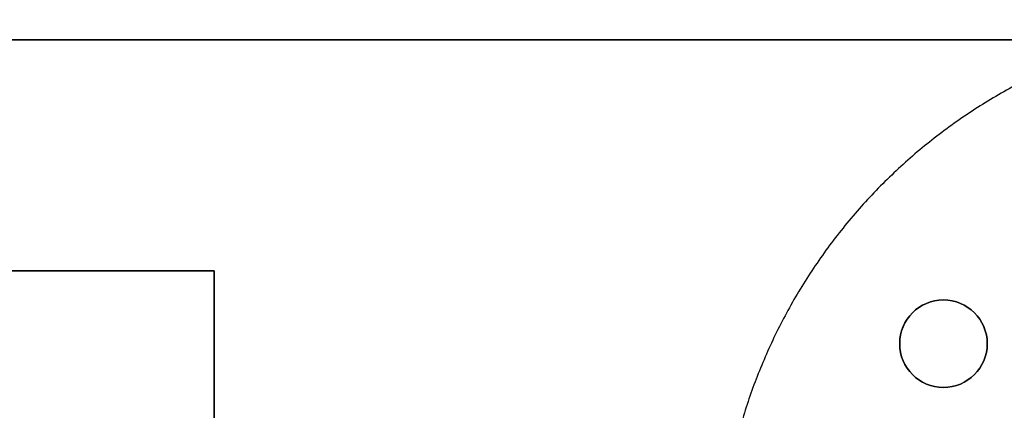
# Model space of a CAD drawing. Header units: millimetres. Extents: x -659 to 534, y -17 to 14.
# Tile 211 of 256: x -481 to -461, y 3 to 11. Entities that reach past the tile are written whole.
import ezdxf

# ---------------------------------------------------------------- set-up
doc = ezdxf.new("R2010")
doc.units = ezdxf.units.MM
doc.layers.add('METAL NEGRO', color=7, linetype='Continuous')

msp = doc.modelspace()

# ---------------------------------------------------------------- linework, layer by layer
at = {"layer": 'METAL NEGRO'}
for p, q in [((-658.94, 10.518, 1109.086), (-449.94, 10.518, 1109.086)), ((-488.14, 5.764, 1118.084), (-477.14, 5.764, 1118.084)), ((-477.14, -7.236, 1118.328), (-477.14, 5.764, 1118.334)), ((-477.14, 5.764, 1118.081), (-477.14, -7.236, 1118.081)), ((-463.04, 4.264, 1118.333), (-463.04, 4.264, 1117.833)), ((-461.24, 4.264, 1118.333), (-461.24, 4.264, 1117.833))]:
    msp.add_line(p, q, dxfattribs=at)
at = {"layer": 'METAL NEGRO', "extrusion": (5.05229e-13, 0.000480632, -1)}
msp.add_arc((462.14, 4.802, -1117.831), 0.9, 270, 90, dxfattribs=at)
at = {"layer": 'METAL NEGRO', "extrusion": (1.36613e-16, -0.000480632, 1)}
msp.add_arc((-462.14, 4.802, 1118.331), 0.9, 90, 270, dxfattribs=at)
at = {"layer": 'METAL NEGRO', "extrusion": (0, 0.000480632, -1)}
for start, end in [(270, 90), (90, 270)]:
    msp.add_arc((462.14, 4.802, -1118.081), 0.9, start, end, dxfattribs=at)
at = {"layer": 'METAL NEGRO', "extrusion": (-1.01052e-12, 0.000480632, -1)}
msp.add_arc((462.14, 4.802, -1117.831), 0.9, 90, 270, dxfattribs=at)
at = {"layer": 'METAL NEGRO', "extrusion": (-4.55553e-17, -0.000480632, 1)}
msp.add_arc((-462.14, 4.802, 1118.331), 0.9, 270, 90, dxfattribs=at)
at = {"layer": 'METAL NEGRO'}
msp.add_rational_spline([(-455.25, 10.93, 16.16), (-464.682, 10.93, 16.16), (-466.528, 1.68, 16.16)], [1, 0.746414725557, 0.931934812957], degree=2, dxfattribs=at)
for points in [[(-658.94, 10.523, 1099.836), (-449.94, 10.523, 1099.836)], [(-658.94, 10.514, 1118.336), (-449.94, 10.514, 1118.336)], [(-488.14, 5.764, 1117.834), (-477.14, 5.764, 1117.834)], [(-477.14, 5.764, 1118.334), (-488.14, 5.764, 1118.334)], [(-477.14, 5.764, 1117.834), (-477.14, 5.764, 1118.334)], [(-477.14, 5.764, 1117.834), (-477.14, -7.236, 1117.828)], [(-462.14, 5.164, 1118.334), (-462.14, 5.164, 1117.834)], [(-462.14, 3.364, 1117.833), (-462.14, 3.364, 1118.333)]]:
    msp.add_open_spline(points, degree=1, dxfattribs=at)

doc.saveas('drawing.dxf')
